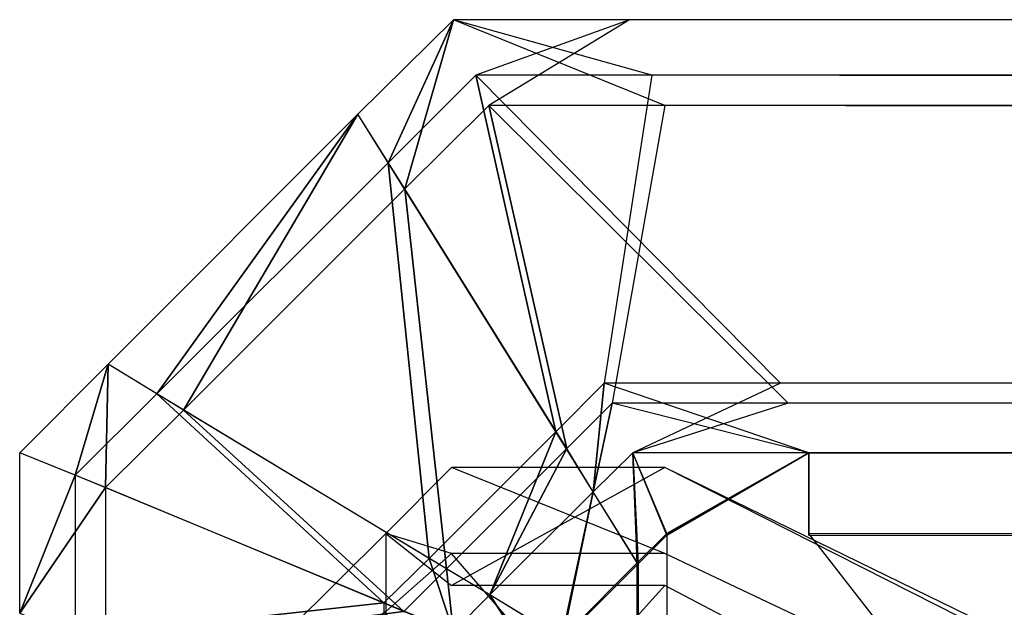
# Model space of a CAD drawing. Extents: x -0.418 to 0, y -0.27 to 0.
# Tile 35 of 89: x -0.417998 to -0.416863, y -0.001283 to -0.000606. Entities that reach past the tile are written whole.
import ezdxf

# ---------------------------------------------------------------- set-up
doc = ezdxf.new("R2010")
doc.units = 0
for name, color, linetype in [('L10_KORPUS1_0___REPLACEMTFOREMP', 7, 'CONTINUOUS'), ('L7_KORPUS1_3___REPLACEMTFOREMPT', 7, 'CONTINUOUS'), ('L9_KORPUS1_1___REPLACEMTFOREMPT', 7, 'CONTINUOUS')]:
    doc.layers.add(name, color=color, linetype=linetype)

msp = doc.modelspace()

# ---------------------------------------------------------------- linework, layer by layer
at = {"layer": 'L10_KORPUS1_0___REPLACEMTFOREMP', "color": 8}
for points, invisible_edges in [([(-0.417498, -0.000606, 0.0005), (-0.417573, -0.000771, 0.000436), (-0.417608, -0.000715, 0.0005), (-0.417498, -0.000606, 0.0005)], 13), ([(-0.417608, -0.000715, 0.000566), (-0.417498, -0.000606, 0.0005), (-0.417608, -0.000715, 0.0005), (-0.417608, -0.000715, 0.000566)], 13), ([(-0.417498, -0.000606, 0.0005), (-0.417608, -0.000715, 0.000566), (-0.417498, -0.000606, 0.000566), (-0.417498, -0.000606, 0.0005)], 14), ([(-0.417608, -0.000715, 0.007022), (-0.417498, -0.000606, 0.000566), (-0.417608, -0.000715, 0.000566), (-0.417608, -0.000715, 0.007022)], 13), ([(-0.417498, -0.000606, 0.000566), (-0.417608, -0.000715, 0.007022), (-0.417498, -0.000606, 0.007022), (-0.417498, -0.000606, 0.000566)], 14), ([(-0.417554, -0.000801, 0.007293), (-0.417498, -0.000606, 0.007194), (-0.417608, -0.000715, 0.007194), (-0.417554, -0.000801, 0.007293)], 13), ([(-0.417608, -0.000715, 0.007194), (-0.417498, -0.000606, 0.007022), (-0.417608, -0.000715, 0.007022), (-0.417608, -0.000715, 0.007194)], 13), ([(-0.417498, -0.000606, 0.007022), (-0.417608, -0.000715, 0.007194), (-0.417498, -0.000606, 0.007194), (-0.417498, -0.000606, 0.007022)], 14), ([(-0.417573, -0.000771, 0.000436), (-0.417498, -0.000606, 0.0005), (-0.417472, -0.00067, 0.000436), (-0.417573, -0.000771, 0.000436)], 14), ([(-0.417498, -0.000606, 0.007194), (-0.417554, -0.000801, 0.007293), (-0.417457, -0.000705, 0.007293), (-0.417498, -0.000606, 0.007194)], 14), ([(-0.417457, -0.000705, 0.007293), (-0.417295, -0.000606, 0.007194), (-0.417498, -0.000606, 0.007194), (-0.417457, -0.000705, 0.007293)], 13), ([(-0.417498, -0.000606, 0.007022), (-0.417295, -0.000606, 0.000566), (-0.417498, -0.000606, 0.000566), (-0.417498, -0.000606, 0.007022)], 13), ([(-0.417295, -0.000606, 0.000566), (-0.417498, -0.000606, 0.007022), (-0.417295, -0.000606, 0.007022), (-0.417295, -0.000606, 0.000566)], 14), ([(-0.417498, -0.000606, 0.007194), (-0.417295, -0.000606, 0.007022), (-0.417498, -0.000606, 0.007022), (-0.417498, -0.000606, 0.007194)], 13), ([(-0.417295, -0.000606, 0.007022), (-0.417498, -0.000606, 0.007194), (-0.417295, -0.000606, 0.007194), (-0.417295, -0.000606, 0.007022)], 14), ([(-0.417498, -0.000606, 0.000566), (-0.417295, -0.000606, 0.0005), (-0.417498, -0.000606, 0.0005), (-0.417498, -0.000606, 0.000566)], 13), ([(-0.417295, -0.000606, 0.0005), (-0.417498, -0.000606, 0.000566), (-0.417295, -0.000606, 0.000566), (-0.417295, -0.000606, 0.0005)], 14), ([(-0.417498, -0.000606, 0.0005), (-0.417269, -0.00067, 0.000436), (-0.417472, -0.00067, 0.000436), (-0.417498, -0.000606, 0.0005)], 13), ([(-0.417269, -0.00067, 0.000436), (-0.417498, -0.000606, 0.0005), (-0.417295, -0.000606, 0.0005), (-0.417269, -0.00067, 0.000436)], 14), ([(-0.417295, -0.000606, 0.007194), (-0.417457, -0.000705, 0.007293), (-0.417254, -0.000705, 0.007293), (-0.417295, -0.000606, 0.007194)], 14), ([(-0.417254, -0.000705, 0.007293), (-0.208999, -0.000606, 0.007194), (-0.417295, -0.000606, 0.007194), (-0.417254, -0.000705, 0.007293)], 13), ([(-0.417295, -0.000606, 0.007022), (-0.208999, -0.000606, 0.000566), (-0.417295, -0.000606, 0.000566), (-0.417295, -0.000606, 0.007022)], 13), ([(-0.208999, -0.000606, 0.000566), (-0.417295, -0.000606, 0.007022), (-0.208999, -0.000606, 0.007022), (-0.208999, -0.000606, 0.000566)], 14), ([(-0.417295, -0.000606, 0.007194), (-0.208999, -0.000606, 0.007022), (-0.417295, -0.000606, 0.007022), (-0.417295, -0.000606, 0.007194)], 13), ([(-0.208999, -0.000606, 0.007022), (-0.417295, -0.000606, 0.007194), (-0.208999, -0.000606, 0.007194), (-0.208999, -0.000606, 0.007022)], 14), ([(-0.417295, -0.000606, 0.0005), (-0.208999, -0.00067, 0.000436), (-0.417269, -0.00067, 0.000436), (-0.417295, -0.000606, 0.0005)], 13), ([(-0.208999, -0.00067, 0.000436), (-0.417295, -0.000606, 0.0005), (-0.208999, -0.000606, 0.0005), (-0.208999, -0.00067, 0.000436)], 14), ([(-0.417295, -0.000606, 0.000566), (-0.208999, -0.000606, 0.0005), (-0.417295, -0.000606, 0.0005), (-0.417295, -0.000606, 0.000566)], 13), ([(-0.208999, -0.000606, 0.0005), (-0.417295, -0.000606, 0.000566), (-0.208999, -0.000606, 0.000566), (-0.208999, -0.000606, 0.0005)], 14), ([(-0.208999, -0.000606, 0.007194), (-0.417254, -0.000705, 0.007293), (-0.208999, -0.000705, 0.007293), (-0.208999, -0.000606, 0.007194)], 14), ([(-0.417472, -0.00067, 0.000436), (-0.41738, -0.001081, 0.00008), (-0.417573, -0.000771, 0.000436), (-0.417472, -0.00067, 0.000436)], 13), ([(-0.41738, -0.001081, 0.00008), (-0.417472, -0.00067, 0.000436), (-0.417324, -0.001025, 0.00008), (-0.41738, -0.001081, 0.00008)], 14), ([(-0.417472, -0.00067, 0.000436), (-0.417121, -0.001025, 0.00008), (-0.417324, -0.001025, 0.00008), (-0.417472, -0.00067, 0.000436)], 13), ([(-0.417121, -0.001025, 0.00008), (-0.417472, -0.00067, 0.000436), (-0.417269, -0.00067, 0.000436), (-0.417121, -0.001025, 0.00008)], 14), ([(-0.417269, -0.00067, 0.000436), (-0.208999, -0.001025, 0.00008), (-0.417121, -0.001025, 0.00008), (-0.417269, -0.00067, 0.000436)], 13), ([(-0.208999, -0.001025, 0.00008), (-0.417269, -0.00067, 0.000436), (-0.208999, -0.00067, 0.000436), (-0.208999, -0.001025, 0.00008)], 14), ([(-0.417896, -0.001003, 0.007194), (-0.417608, -0.000715, 0.007022), (-0.417896, -0.001003, 0.007022), (-0.417896, -0.001003, 0.007194)], 13), ([(-0.417608, -0.000715, 0.007022), (-0.417896, -0.001003, 0.007194), (-0.417608, -0.000715, 0.007194), (-0.417608, -0.000715, 0.007022)], 14), ([(-0.417809, -0.001056, 0.007293), (-0.417608, -0.000715, 0.007194), (-0.417896, -0.001003, 0.007194), (-0.417809, -0.001056, 0.007293)], 13), ([(-0.417896, -0.001003, 0.007022), (-0.417608, -0.000715, 0.000566), (-0.417896, -0.001003, 0.000566), (-0.417896, -0.001003, 0.007022)], 13), ([(-0.417608, -0.000715, 0.000566), (-0.417896, -0.001003, 0.007022), (-0.417608, -0.000715, 0.007022), (-0.417608, -0.000715, 0.000566)], 14), ([(-0.417896, -0.001003, 0.000566), (-0.417608, -0.000715, 0.0005), (-0.417896, -0.001003, 0.0005), (-0.417896, -0.001003, 0.000566)], 13), ([(-0.417608, -0.000715, 0.0005), (-0.417896, -0.001003, 0.000566), (-0.417608, -0.000715, 0.000566), (-0.417608, -0.000715, 0.0005)], 14), ([(-0.417608, -0.000715, 0.0005), (-0.41784, -0.001037, 0.000436), (-0.417896, -0.001003, 0.0005), (-0.417608, -0.000715, 0.0005)], 13), ([(-0.41784, -0.001037, 0.000436), (-0.417608, -0.000715, 0.0005), (-0.417573, -0.000771, 0.000436), (-0.41784, -0.001037, 0.000436)], 14), ([(-0.417608, -0.000715, 0.007194), (-0.417809, -0.001056, 0.007293), (-0.417554, -0.000801, 0.007293), (-0.417608, -0.000715, 0.007194)], 14), ([(-0.417367, -0.0011, 0.007637), (-0.417457, -0.000705, 0.007293), (-0.417554, -0.000801, 0.007293), (-0.417367, -0.0011, 0.007637)], 13), ([(-0.417457, -0.000705, 0.007293), (-0.417367, -0.0011, 0.007637), (-0.417315, -0.001048, 0.007637), (-0.417457, -0.000705, 0.007293)], 14), ([(-0.417315, -0.001048, 0.007637), (-0.417254, -0.000705, 0.007293), (-0.417457, -0.000705, 0.007293), (-0.417315, -0.001048, 0.007637)], 13), ([(-0.417254, -0.000705, 0.007293), (-0.417315, -0.001048, 0.007637), (-0.417112, -0.001048, 0.007637), (-0.417254, -0.000705, 0.007293)], 14), ([(-0.417112, -0.001048, 0.007637), (-0.208999, -0.000705, 0.007293), (-0.417254, -0.000705, 0.007293), (-0.417112, -0.001048, 0.007637)], 13), ([(-0.208999, -0.000705, 0.007293), (-0.417112, -0.001048, 0.007637), (-0.208999, -0.001048, 0.007637), (-0.208999, -0.000705, 0.007293)], 14), ([(-0.417573, -0.000771, 0.000436), (-0.417526, -0.001227, 0.00008), (-0.41784, -0.001037, 0.000436), (-0.417573, -0.000771, 0.000436)], 13), ([(-0.417526, -0.001227, 0.00008), (-0.417573, -0.000771, 0.000436), (-0.41738, -0.001081, 0.00008), (-0.417526, -0.001227, 0.00008)], 14), ([(-0.417506, -0.001239, 0.007637), (-0.417554, -0.000801, 0.007293), (-0.417809, -0.001056, 0.007293), (-0.417506, -0.001239, 0.007637)], 13), ([(-0.417554, -0.000801, 0.007293), (-0.417506, -0.001239, 0.007637), (-0.417367, -0.0011, 0.007637), (-0.417554, -0.000801, 0.007293)], 14), ([(-0.417998, -0.001105, 0.007194), (-0.417896, -0.001003, 0.007022), (-0.417998, -0.001105, 0.007022), (-0.417998, -0.001105, 0.007194)], 13), ([(-0.417896, -0.001003, 0.007022), (-0.417998, -0.001105, 0.007194), (-0.417896, -0.001003, 0.007194), (-0.417896, -0.001003, 0.007022)], 14), ([(-0.417899, -0.001145, 0.007293), (-0.417896, -0.001003, 0.007194), (-0.417998, -0.001105, 0.007194), (-0.417899, -0.001145, 0.007293)], 13), ([(-0.417998, -0.001105, 0.007022), (-0.417896, -0.001003, 0.000566), (-0.417998, -0.001105, 0.000566), (-0.417998, -0.001105, 0.007022)], 13), ([(-0.417896, -0.001003, 0.000566), (-0.417998, -0.001105, 0.007022), (-0.417896, -0.001003, 0.007022), (-0.417896, -0.001003, 0.000566)], 14), ([(-0.417998, -0.001105, 0.000566), (-0.417896, -0.001003, 0.0005), (-0.417998, -0.001105, 0.0005), (-0.417998, -0.001105, 0.000566)], 13), ([(-0.417896, -0.001003, 0.0005), (-0.417998, -0.001105, 0.000566), (-0.417896, -0.001003, 0.000566), (-0.417896, -0.001003, 0.0005)], 14), ([(-0.417896, -0.001003, 0.0005), (-0.417934, -0.001131, 0.000436), (-0.417998, -0.001105, 0.0005), (-0.417896, -0.001003, 0.0005)], 13), ([(-0.417934, -0.001131, 0.000436), (-0.417896, -0.001003, 0.0005), (-0.41784, -0.001037, 0.000436), (-0.417934, -0.001131, 0.000436)], 14), ([(-0.417896, -0.001003, 0.007194), (-0.417899, -0.001145, 0.007293), (-0.417809, -0.001056, 0.007293), (-0.417896, -0.001003, 0.007194)], 14), ([(-0.417324, -0.001025, 0.00008), (-0.417337, -0.00115), (-0.41738, -0.001081, 0.00008), (-0.417324, -0.001025, 0.00008)], 13), ([(-0.417337, -0.00115), (-0.417324, -0.001025, 0.00008), (-0.417291, -0.001105), (-0.417337, -0.00115)], 14), ([(-0.417324, -0.001025, 0.00008), (-0.417088, -0.001105), (-0.417291, -0.001105), (-0.417324, -0.001025, 0.00008)], 13), ([(-0.417088, -0.001105), (-0.417324, -0.001025, 0.00008), (-0.417121, -0.001025, 0.00008), (-0.417088, -0.001105)], 14), ([(-0.417121, -0.001025, 0.00008), (-0.208999, -0.001105), (-0.417088, -0.001105), (-0.417121, -0.001025, 0.00008)], 13), ([(-0.208999, -0.001105), (-0.417121, -0.001025, 0.00008), (-0.208999, -0.001025, 0.00008), (-0.208999, -0.001105)], 14), ([(-0.41784, -0.001037, 0.000436), (-0.417578, -0.001278, 0.00008), (-0.417934, -0.001131, 0.000436), (-0.41784, -0.001037, 0.000436)], 13), ([(-0.417578, -0.001278, 0.00008), (-0.41784, -0.001037, 0.000436), (-0.417526, -0.001227, 0.00008), (-0.417578, -0.001278, 0.00008)], 14), ([(-0.417337, -0.00115, 0.007694), (-0.417315, -0.001048, 0.007637), (-0.417367, -0.0011, 0.007637), (-0.417337, -0.00115, 0.007694)], 13), ([(-0.417315, -0.001048, 0.007637), (-0.417337, -0.00115, 0.007694), (-0.417291, -0.001105, 0.007694), (-0.417315, -0.001048, 0.007637)], 14), ([(-0.417291, -0.001105, 0.007694), (-0.417112, -0.001048, 0.007637), (-0.417315, -0.001048, 0.007637), (-0.417291, -0.001105, 0.007694)], 13), ([(-0.417112, -0.001048, 0.007637), (-0.417291, -0.001105, 0.007694), (-0.417088, -0.001105, 0.007694), (-0.417112, -0.001048, 0.007637)], 14), ([(-0.417088, -0.001105, 0.007694), (-0.208999, -0.001048, 0.007637), (-0.417112, -0.001048, 0.007637), (-0.417088, -0.001105, 0.007694)], 13), ([(-0.208999, -0.001048, 0.007637), (-0.417088, -0.001105, 0.007694), (-0.208999, -0.001105, 0.007694), (-0.208999, -0.001048, 0.007637)], 14), ([(-0.417555, -0.001288, 0.007637), (-0.417809, -0.001056, 0.007293), (-0.417899, -0.001145, 0.007293), (-0.417555, -0.001288, 0.007637)], 13), ([(-0.417809, -0.001056, 0.007293), (-0.417555, -0.001288, 0.007637), (-0.417506, -0.001239, 0.007637), (-0.417809, -0.001056, 0.007293)], 14), ([(-0.41738, -0.001081, 0.00008), (-0.417456, -0.001269), (-0.417526, -0.001227, 0.00008), (-0.41738, -0.001081, 0.00008)], 13), ([(-0.417456, -0.001269), (-0.41738, -0.001081, 0.00008), (-0.417337, -0.00115), (-0.417456, -0.001269)], 14), ([(-0.417456, -0.001269, 0.007694), (-0.417367, -0.0011, 0.007637), (-0.417506, -0.001239, 0.007637), (-0.417456, -0.001269, 0.007694)], 13), ([(-0.417367, -0.0011, 0.007637), (-0.417456, -0.001269, 0.007694), (-0.417337, -0.00115, 0.007694), (-0.417367, -0.0011, 0.007637)], 14), ([(-0.417998, -0.001105, 0.007022), (-0.417998, -0.00129, 0.000566), (-0.417998, -0.00129, 0.007022), (-0.417998, -0.001105, 0.007022)], 13), ([(-0.417998, -0.00129, 0.000566), (-0.417998, -0.001105, 0.007022), (-0.417998, -0.001105, 0.000566), (-0.417998, -0.00129, 0.000566)], 14), ([(-0.417998, -0.001105, 0.007194), (-0.417998, -0.00129, 0.007022), (-0.417998, -0.00129, 0.007194), (-0.417998, -0.001105, 0.007194)], 13), ([(-0.417998, -0.00129, 0.007022), (-0.417998, -0.001105, 0.007194), (-0.417998, -0.001105, 0.007022), (-0.417998, -0.00129, 0.007022)], 14), ([(-0.417934, -0.001131, 0.000436), (-0.417998, -0.00129, 0.0005), (-0.417998, -0.001105, 0.0005), (-0.417934, -0.001131, 0.000436)], 14), ([(-0.417998, -0.001105, 0.000566), (-0.417998, -0.00129, 0.0005), (-0.417998, -0.00129, 0.000566), (-0.417998, -0.001105, 0.000566)], 13), ([(-0.417998, -0.00129, 0.0005), (-0.417998, -0.001105, 0.000566), (-0.417998, -0.001105, 0.0005), (-0.417998, -0.00129, 0.0005)], 14), ([(-0.417998, -0.00129, 0.007194), (-0.417899, -0.001145, 0.007293), (-0.417998, -0.001105, 0.007194), (-0.417998, -0.00129, 0.007194)], 14), ([(-0.417291, -0.001105), (-0.417286, -0.001232), (-0.417337, -0.00115), (-0.417291, -0.001105)], 13), ([(-0.417285, -0.001233, 0.007694), (-0.417291, -0.001105, 0.007694), (-0.417337, -0.00115, 0.007694), (-0.417285, -0.001233, 0.007694)], 13), ([(-0.417286, -0.001232), (-0.417291, -0.001105), (-0.417252, -0.001198), (-0.417286, -0.001232)], 14), ([(-0.417088, -0.001105), (-0.417252, -0.001198), (-0.417291, -0.001105), (-0.417088, -0.001105)], 13), ([(-0.417252, -0.0012, 0.007694), (-0.417088, -0.001105, 0.007694), (-0.417291, -0.001105, 0.007694), (-0.417252, -0.0012, 0.007694)], 13), ([(-0.417291, -0.001105, 0.007694), (-0.417285, -0.001233, 0.007694), (-0.417252, -0.0012, 0.007694), (-0.417291, -0.001105, 0.007694)], 14), ([(-0.417252, -0.001198), (-0.417088, -0.001105), (-0.417088, -0.001198), (-0.417252, -0.001198)], 14), ([(-0.417088, -0.001105, 0.007694), (-0.417252, -0.0012, 0.007694), (-0.417088, -0.0012, 0.007694), (-0.417088, -0.001105, 0.007694)], 14), ([(-0.208999, -0.001105), (-0.417088, -0.001198), (-0.417088, -0.001105), (-0.208999, -0.001105)], 13), ([(-0.417088, -0.001198), (-0.208999, -0.001105), (-0.208999, -0.001198), (-0.417088, -0.001198)], 14), ([(-0.208999, -0.0012, 0.007694), (-0.417088, -0.001105, 0.007694), (-0.417088, -0.0012, 0.007694), (-0.208999, -0.0012, 0.007694)], 13), ([(-0.417088, -0.001105, 0.007694), (-0.208999, -0.0012, 0.007694), (-0.208999, -0.001105, 0.007694), (-0.417088, -0.001105, 0.007694)], 14), ([(-0.417998, -0.00129, 0.0005), (-0.417934, -0.001131, 0.000436), (-0.417934, -0.001317, 0.000436), (-0.417998, -0.00129, 0.0005)], 13), ([(-0.417578, -0.001278, 0.00008), (-0.417934, -0.001317, 0.000436), (-0.417934, -0.001131, 0.000436), (-0.417578, -0.001278, 0.00008)], 14), ([(-0.417899, -0.001145, 0.007293), (-0.417998, -0.00129, 0.007194), (-0.417899, -0.001331, 0.007293), (-0.417899, -0.001145, 0.007293)], 13), ([(-0.417899, -0.001331, 0.007293), (-0.417555, -0.001288, 0.007637), (-0.417899, -0.001145, 0.007293), (-0.417899, -0.001331, 0.007293)], 14), ([(-0.417372, -0.00132, 0.007694), (-0.417337, -0.00115, 0.007694), (-0.417456, -0.001269, 0.007694), (-0.417372, -0.00132, 0.007694)], 13), ([(-0.417337, -0.00115), (-0.417373, -0.001319), (-0.417456, -0.001269), (-0.417337, -0.00115)], 13), ([(-0.417373, -0.001319), (-0.417337, -0.00115), (-0.417286, -0.001232), (-0.417373, -0.001319)], 14), ([(-0.417337, -0.00115, 0.007694), (-0.417372, -0.00132, 0.007694), (-0.417285, -0.001233, 0.007694), (-0.417337, -0.00115, 0.007694)], 14), ([(-0.417252, -0.269192), (-0.417286, -0.001232), (-0.417252, -0.001198), (-0.417252, -0.269192)], 10), ([(-0.417285, -0.001233, 0.007694), (-0.417252, -0.269191, 0.007694), (-0.417252, -0.0012, 0.007694), (-0.417285, -0.001233, 0.007694)], 10), ([(-0.417252, -0.269192), (-0.417252, -0.001198), (-0.417088, -0.001198), (-0.417252, -0.269192)], 15), ([(-0.417252, -0.269192), (-0.417088, -0.001198), (-0.417092, -0.269192), (-0.417252, -0.269192)], 15), ([(-0.417252, -0.0012, 0.007694), (-0.417252, -0.269191, 0.007694), (-0.417092, -0.269191, 0.007694), (-0.417252, -0.0012, 0.007694)], 15), ([(-0.417252, -0.0012, 0.007694), (-0.417092, -0.269191, 0.007694), (-0.417088, -0.0012, 0.007694), (-0.417252, -0.0012, 0.007694)], 15), ([(-0.417092, -0.269192), (-0.417088, -0.001198), (-0.208999, -0.269192), (-0.417092, -0.269192)], 15), ([(-0.417088, -0.0012, 0.007694), (-0.417092, -0.269191, 0.007694), (-0.208999, -0.269191, 0.007694), (-0.417088, -0.0012, 0.007694)], 15), ([(-0.208999, -0.269192), (-0.417088, -0.001198), (-0.208999, -0.001198), (-0.208999, -0.269192)], 10), ([(-0.417088, -0.0012, 0.007694), (-0.208999, -0.269191, 0.007694), (-0.208999, -0.0012, 0.007694), (-0.417088, -0.0012, 0.007694)], 15), ([(-0.417526, -0.001227, 0.00008), (-0.417498, -0.001311), (-0.417578, -0.001278, 0.00008), (-0.417526, -0.001227, 0.00008)], 13), ([(-0.417498, -0.001311), (-0.417526, -0.001227, 0.00008), (-0.417456, -0.001269), (-0.417498, -0.001311)], 14), ([(-0.417368, -0.269077), (-0.417373, -0.001319), (-0.417286, -0.001232), (-0.417368, -0.269077)], 13), ([(-0.417372, -0.00132, 0.007694), (-0.417367, -0.269076, 0.007694), (-0.417285, -0.001233, 0.007694), (-0.417372, -0.00132, 0.007694)], 13), ([(-0.417368, -0.269077), (-0.417286, -0.001232), (-0.417289, -0.269155), (-0.417368, -0.269077)], 10), ([(-0.417285, -0.001233, 0.007694), (-0.417367, -0.269076, 0.007694), (-0.417289, -0.269154, 0.007694), (-0.417285, -0.001233, 0.007694)], 10), ([(-0.417289, -0.269155), (-0.417286, -0.001232), (-0.417252, -0.269192), (-0.417289, -0.269155)], 13), ([(-0.417285, -0.001233, 0.007694), (-0.417289, -0.269154, 0.007694), (-0.417252, -0.269191, 0.007694), (-0.417285, -0.001233, 0.007694)], 13), ([(-0.417498, -0.001311, 0.007694), (-0.417506, -0.001239, 0.007637), (-0.417555, -0.001288, 0.007637), (-0.417498, -0.001311, 0.007694)], 13), ([(-0.417506, -0.001239, 0.007637), (-0.417498, -0.001311, 0.007694), (-0.417456, -0.001269, 0.007694), (-0.417506, -0.001239, 0.007637)], 14), ([(-0.417403, -0.00135, 0.007694), (-0.417456, -0.001269, 0.007694), (-0.417498, -0.001311, 0.007694), (-0.417403, -0.00135, 0.007694)], 13), ([(-0.417456, -0.001269), (-0.417404, -0.00135), (-0.417498, -0.001311), (-0.417456, -0.001269)], 13), ([(-0.417456, -0.001269, 0.007694), (-0.417403, -0.00135, 0.007694), (-0.417372, -0.00132, 0.007694), (-0.417456, -0.001269, 0.007694)], 14), ([(-0.417404, -0.00135), (-0.417456, -0.001269), (-0.417373, -0.001319), (-0.417404, -0.00135)], 14), ([(-0.417934, -0.001317, 0.000436), (-0.417578, -0.001278, 0.00008), (-0.417578, -0.001464, 0.00008), (-0.417934, -0.001317, 0.000436)], 13), ([(-0.417498, -0.001311), (-0.417578, -0.001464, 0.00008), (-0.417578, -0.001278, 0.00008), (-0.417498, -0.001311)], 14)]:
    msp.add_3dface(points, dxfattribs=dict(at, invisible_edges=invisible_edges))
at = {"layer": 'L7_KORPUS1_3___REPLACEMTFOREMPT', "color": 8}
for points, invisible_edges in [([(-0.417576, -0.001198, 0.929096), (-0.4175, -0.001258, 0.929264), (-0.4175, -0.001122, 0.929128), (-0.417576, -0.001198, 0.929096)], 14), ([(-0.417576, -0.001198, 0.007907), (-0.4175, -0.001122, 0.928856), (-0.4175, -0.001122, 0.007876), (-0.417576, -0.001198, 0.007907)], 13), ([(-0.4175, -0.001122, 0.928856), (-0.417576, -0.001198, 0.007907), (-0.417576, -0.001198, 0.928825), (-0.4175, -0.001122, 0.928856)], 14), ([(-0.417576, -0.001198, 0.929096), (-0.4175, -0.001122, 0.928856), (-0.417576, -0.001198, 0.928825), (-0.417576, -0.001198, 0.929096)], 13), ([(-0.4175, -0.001122, 0.928856), (-0.417576, -0.001198, 0.929096), (-0.4175, -0.001122, 0.929128), (-0.4175, -0.001122, 0.928856)], 14), ([(-0.417576, -0.001198, 0.007657), (-0.4175, -0.001122, 0.007876), (-0.4175, -0.001122, 0.007625), (-0.417576, -0.001198, 0.007657)], 13), ([(-0.4175, -0.001122, 0.007876), (-0.417576, -0.001198, 0.007657), (-0.417576, -0.001198, 0.007907), (-0.4175, -0.001122, 0.007876)], 14), ([(-0.4175, -0.001221, 0.007526), (-0.417576, -0.001198, 0.007657), (-0.4175, -0.001122, 0.007625), (-0.4175, -0.001221, 0.007526)], 14), ([(-0.4175, -0.001122, 0.007876), (-0.417254, -0.001122, 0.007625), (-0.4175, -0.001122, 0.007625), (-0.4175, -0.001122, 0.007876)], 13), ([(-0.417254, -0.001122, 0.007625), (-0.4175, -0.001122, 0.007876), (-0.417254, -0.001122, 0.007876), (-0.417254, -0.001122, 0.007625)], 14), ([(-0.4175, -0.001122, 0.928856), (-0.417254, -0.001122, 0.007876), (-0.4175, -0.001122, 0.007876), (-0.4175, -0.001122, 0.928856)], 13), ([(-0.417254, -0.001122, 0.007876), (-0.4175, -0.001122, 0.928856), (-0.417254, -0.001122, 0.928856), (-0.417254, -0.001122, 0.007876)], 14), ([(-0.4175, -0.001122, 0.929128), (-0.417254, -0.001122, 0.928856), (-0.4175, -0.001122, 0.928856), (-0.4175, -0.001122, 0.929128)], 13), ([(-0.417254, -0.001122, 0.928856), (-0.4175, -0.001122, 0.929128), (-0.417254, -0.001122, 0.929128), (-0.417254, -0.001122, 0.928856)], 14), ([(-0.4175, -0.001258, 0.929264), (-0.417254, -0.001122, 0.929128), (-0.4175, -0.001122, 0.929128), (-0.4175, -0.001258, 0.929264)], 13), ([(-0.417254, -0.001122, 0.929128), (-0.4175, -0.001258, 0.929264), (-0.417254, -0.001258, 0.929264), (-0.417254, -0.001122, 0.929128)], 14), ([(-0.4175, -0.001122, 0.007625), (-0.417254, -0.001221, 0.007526), (-0.4175, -0.001221, 0.007526), (-0.4175, -0.001122, 0.007625)], 13), ([(-0.417254, -0.001221, 0.007526), (-0.4175, -0.001122, 0.007625), (-0.417254, -0.001122, 0.007625), (-0.417254, -0.001221, 0.007526)], 14), ([(-0.409885, -0.004716, 0.007625), (-0.417254, -0.001221, 0.007526), (-0.417254, -0.001122, 0.007625), (-0.409885, -0.004716, 0.007625)], 14), ([(-0.417254, -0.001122, 0.929128), (-0.409885, -0.004853, 0.929264), (-0.409885, -0.004716, 0.929128), (-0.417254, -0.001122, 0.929128)], 13), ([(-0.409885, -0.004853, 0.929264), (-0.417254, -0.001122, 0.929128), (-0.417254, -0.001258, 0.929264), (-0.409885, -0.004853, 0.929264)], 14), ([(-0.417254, -0.001122, 0.928856), (-0.409885, -0.004716, 0.929128), (-0.409885, -0.004716, 0.928856), (-0.417254, -0.001122, 0.928856)], 13), ([(-0.409885, -0.004716, 0.929128), (-0.417254, -0.001122, 0.928856), (-0.417254, -0.001122, 0.929128), (-0.409885, -0.004716, 0.929128)], 14), ([(-0.417254, -0.001122, 0.007876), (-0.409885, -0.004716, 0.928856), (-0.409885, -0.004716, 0.007876), (-0.417254, -0.001122, 0.007876)], 13), ([(-0.409885, -0.004716, 0.928856), (-0.417254, -0.001122, 0.007876), (-0.417254, -0.001122, 0.928856), (-0.409885, -0.004716, 0.928856)], 14), ([(-0.417254, -0.001122, 0.007625), (-0.409885, -0.004716, 0.007876), (-0.409885, -0.004716, 0.007625), (-0.417254, -0.001122, 0.007625)], 13), ([(-0.409885, -0.004716, 0.007876), (-0.417254, -0.001122, 0.007625), (-0.417254, -0.001122, 0.007876), (-0.409885, -0.004716, 0.007876)], 14), ([(-0.417911, -0.001531, 0.928958), (-0.417576, -0.001322, 0.929221), (-0.417576, -0.001198, 0.929096), (-0.417911, -0.001531, 0.928958)], 14), ([(-0.417576, -0.001288, 0.007566), (-0.417911, -0.001531, 0.007795), (-0.417576, -0.001198, 0.007657), (-0.417576, -0.001288, 0.007566)], 14), ([(-0.417911, -0.001531, 0.007795), (-0.417576, -0.001198, 0.007907), (-0.417576, -0.001198, 0.007657), (-0.417911, -0.001531, 0.007795)], 13), ([(-0.417576, -0.001198, 0.007907), (-0.417911, -0.001531, 0.007795), (-0.417911, -0.001531, 0.008045), (-0.417576, -0.001198, 0.007907)], 14), ([(-0.417911, -0.001531, 0.928958), (-0.417576, -0.001198, 0.928825), (-0.417911, -0.001531, 0.928687), (-0.417911, -0.001531, 0.928958)], 13), ([(-0.417576, -0.001198, 0.928825), (-0.417911, -0.001531, 0.928958), (-0.417576, -0.001198, 0.929096), (-0.417576, -0.001198, 0.928825)], 14), ([(-0.417911, -0.001531, 0.008045), (-0.417576, -0.001198, 0.928825), (-0.417576, -0.001198, 0.007907), (-0.417911, -0.001531, 0.008045)], 13), ([(-0.417576, -0.001198, 0.928825), (-0.417911, -0.001531, 0.008045), (-0.417911, -0.001531, 0.928687), (-0.417576, -0.001198, 0.928825)], 14), ([(-0.4175, -0.001258, 0.929264), (-0.417576, -0.001198, 0.929096), (-0.417576, -0.001322, 0.929221), (-0.4175, -0.001258, 0.929264)], 13), ([(-0.417576, -0.001198, 0.007657), (-0.4175, -0.001221, 0.007526), (-0.417576, -0.001288, 0.007566), (-0.417576, -0.001198, 0.007657)], 13), ([(-0.4175, -0.001504, 0.007242), (-0.417576, -0.001288, 0.007566), (-0.4175, -0.001221, 0.007526), (-0.4175, -0.001504, 0.007242)], 14), ([(-0.4175, -0.001221, 0.007526), (-0.417254, -0.001504, 0.007242), (-0.4175, -0.001504, 0.007242), (-0.4175, -0.001221, 0.007526)], 13), ([(-0.417254, -0.001504, 0.007242), (-0.4175, -0.001221, 0.007526), (-0.417254, -0.001221, 0.007526), (-0.417254, -0.001504, 0.007242)], 14), ([(-0.409885, -0.004815, 0.007526), (-0.417254, -0.001504, 0.007242), (-0.417254, -0.001221, 0.007526), (-0.409885, -0.004815, 0.007526)], 14), ([(-0.417254, -0.001221, 0.007526), (-0.409885, -0.004716, 0.007625), (-0.409885, -0.004815, 0.007526), (-0.417254, -0.001221, 0.007526)], 13), ([(-0.417576, -0.001322, 0.929221), (-0.4175, -0.001529, 0.929536), (-0.4175, -0.001258, 0.929264), (-0.417576, -0.001322, 0.929221)], 14), ([(-0.4175, -0.001529, 0.929536), (-0.417254, -0.001258, 0.929264), (-0.4175, -0.001258, 0.929264), (-0.4175, -0.001529, 0.929536)], 13), ([(-0.417254, -0.001258, 0.929264), (-0.4175, -0.001529, 0.929536), (-0.417254, -0.001529, 0.929536), (-0.417254, -0.001258, 0.929264)], 14), ([(-0.417254, -0.001258, 0.929264), (-0.409885, -0.005123, 0.929536), (-0.409885, -0.004853, 0.929264), (-0.417254, -0.001258, 0.929264)], 13), ([(-0.409885, -0.005123, 0.929536), (-0.417254, -0.001258, 0.929264), (-0.417254, -0.001529, 0.929536), (-0.409885, -0.005123, 0.929536)], 14)]:
    msp.add_3dface(points, dxfattribs=dict(at, invisible_edges=invisible_edges))
at = {"layer": 'L9_KORPUS1_1___REPLACEMTFOREMPT', "color": 8}
for points, invisible_edges in [([(-0.417573, -0.000771, 0.935564), (-0.417498, -0.000606, 0.9355), (-0.417608, -0.000715, 0.9355), (-0.417573, -0.000771, 0.935564)], 13), ([(-0.417608, -0.000715, 0.9355), (-0.417498, -0.000606, 0.935434), (-0.417608, -0.000715, 0.935434), (-0.417608, -0.000715, 0.9355)], 13), ([(-0.417498, -0.000606, 0.935434), (-0.417608, -0.000715, 0.9355), (-0.417498, -0.000606, 0.9355), (-0.417498, -0.000606, 0.935434)], 14), ([(-0.417608, -0.000715, 0.935434), (-0.417498, -0.000606, 0.928978), (-0.417608, -0.000715, 0.928978), (-0.417608, -0.000715, 0.935434)], 13), ([(-0.417498, -0.000606, 0.928978), (-0.417608, -0.000715, 0.935434), (-0.417498, -0.000606, 0.935434), (-0.417498, -0.000606, 0.928978)], 14), ([(-0.417498, -0.000606, 0.928806), (-0.417554, -0.000801, 0.928707), (-0.417608, -0.000715, 0.928806), (-0.417498, -0.000606, 0.928806)], 13), ([(-0.417608, -0.000715, 0.928978), (-0.417498, -0.000606, 0.928806), (-0.417608, -0.000715, 0.928806), (-0.417608, -0.000715, 0.928978)], 13), ([(-0.417498, -0.000606, 0.928806), (-0.417608, -0.000715, 0.928978), (-0.417498, -0.000606, 0.928978), (-0.417498, -0.000606, 0.928806)], 14), ([(-0.417498, -0.000606, 0.9355), (-0.417573, -0.000771, 0.935564), (-0.417472, -0.00067, 0.935564), (-0.417498, -0.000606, 0.9355)], 14), ([(-0.417554, -0.000801, 0.928707), (-0.417498, -0.000606, 0.928806), (-0.417457, -0.000705, 0.928707), (-0.417554, -0.000801, 0.928707)], 14), ([(-0.417498, -0.000606, 0.928806), (-0.417254, -0.000705, 0.928707), (-0.417457, -0.000705, 0.928707), (-0.417498, -0.000606, 0.928806)], 13), ([(-0.417254, -0.000705, 0.928707), (-0.417498, -0.000606, 0.928806), (-0.417295, -0.000606, 0.928806), (-0.417254, -0.000705, 0.928707)], 14), ([(-0.417498, -0.000606, 0.935434), (-0.417295, -0.000606, 0.928978), (-0.417498, -0.000606, 0.928978), (-0.417498, -0.000606, 0.935434)], 13), ([(-0.417295, -0.000606, 0.928978), (-0.417498, -0.000606, 0.935434), (-0.417295, -0.000606, 0.935434), (-0.417295, -0.000606, 0.928978)], 14), ([(-0.417498, -0.000606, 0.928978), (-0.417295, -0.000606, 0.928806), (-0.417498, -0.000606, 0.928806), (-0.417498, -0.000606, 0.928978)], 13), ([(-0.417295, -0.000606, 0.928806), (-0.417498, -0.000606, 0.928978), (-0.417295, -0.000606, 0.928978), (-0.417295, -0.000606, 0.928806)], 14), ([(-0.417498, -0.000606, 0.9355), (-0.417295, -0.000606, 0.935434), (-0.417498, -0.000606, 0.935434), (-0.417498, -0.000606, 0.9355)], 13), ([(-0.417295, -0.000606, 0.935434), (-0.417498, -0.000606, 0.9355), (-0.417295, -0.000606, 0.9355), (-0.417295, -0.000606, 0.935434)], 14), ([(-0.417472, -0.00067, 0.935564), (-0.417295, -0.000606, 0.9355), (-0.417498, -0.000606, 0.9355), (-0.417472, -0.00067, 0.935564)], 13), ([(-0.417295, -0.000606, 0.9355), (-0.417472, -0.00067, 0.935564), (-0.417269, -0.00067, 0.935564), (-0.417295, -0.000606, 0.9355)], 14), ([(-0.417295, -0.000606, 0.928806), (-0.208999, -0.000705, 0.928707), (-0.417254, -0.000705, 0.928707), (-0.417295, -0.000606, 0.928806)], 13), ([(-0.208999, -0.000705, 0.928707), (-0.417295, -0.000606, 0.928806), (-0.208999, -0.000606, 0.928806), (-0.208999, -0.000705, 0.928707)], 14), ([(-0.417295, -0.000606, 0.928978), (-0.208999, -0.000606, 0.935434), (-0.208999, -0.000606, 0.928978), (-0.417295, -0.000606, 0.928978)], 13), ([(-0.208999, -0.000606, 0.935434), (-0.417295, -0.000606, 0.928978), (-0.417295, -0.000606, 0.935434), (-0.208999, -0.000606, 0.935434)], 14), ([(-0.417295, -0.000606, 0.928806), (-0.208999, -0.000606, 0.928978), (-0.208999, -0.000606, 0.928806), (-0.417295, -0.000606, 0.928806)], 13), ([(-0.208999, -0.000606, 0.928978), (-0.417295, -0.000606, 0.928806), (-0.417295, -0.000606, 0.928978), (-0.208999, -0.000606, 0.928978)], 14), ([(-0.417295, -0.000606, 0.9355), (-0.208999, -0.00067, 0.935564), (-0.208999, -0.000606, 0.9355), (-0.417295, -0.000606, 0.9355)], 13), ([(-0.208999, -0.00067, 0.935564), (-0.417295, -0.000606, 0.9355), (-0.417269, -0.00067, 0.935564), (-0.208999, -0.00067, 0.935564)], 14), ([(-0.417295, -0.000606, 0.935434), (-0.208999, -0.000606, 0.9355), (-0.208999, -0.000606, 0.935434), (-0.417295, -0.000606, 0.935434)], 13), ([(-0.208999, -0.000606, 0.9355), (-0.417295, -0.000606, 0.935434), (-0.417295, -0.000606, 0.9355), (-0.208999, -0.000606, 0.9355)], 14), ([(-0.41738, -0.001081, 0.93592), (-0.417472, -0.00067, 0.935564), (-0.417573, -0.000771, 0.935564), (-0.41738, -0.001081, 0.93592)], 13), ([(-0.417472, -0.00067, 0.935564), (-0.41738, -0.001081, 0.93592), (-0.417324, -0.001025, 0.93592), (-0.417472, -0.00067, 0.935564)], 14), ([(-0.417324, -0.001025, 0.93592), (-0.417269, -0.00067, 0.935564), (-0.417472, -0.00067, 0.935564), (-0.417324, -0.001025, 0.93592)], 13), ([(-0.417269, -0.00067, 0.935564), (-0.417324, -0.001025, 0.93592), (-0.417121, -0.001025, 0.93592), (-0.417269, -0.00067, 0.935564)], 14), ([(-0.417269, -0.00067, 0.935564), (-0.208999, -0.001025, 0.93592), (-0.208999, -0.00067, 0.935564), (-0.417269, -0.00067, 0.935564)], 13), ([(-0.208999, -0.001025, 0.93592), (-0.417269, -0.00067, 0.935564), (-0.417121, -0.001025, 0.93592), (-0.208999, -0.001025, 0.93592)], 14), ([(-0.417896, -0.001003, 0.928978), (-0.417608, -0.000715, 0.928806), (-0.417896, -0.001003, 0.928806), (-0.417896, -0.001003, 0.928978)], 13), ([(-0.417608, -0.000715, 0.928806), (-0.417896, -0.001003, 0.928978), (-0.417608, -0.000715, 0.928978), (-0.417608, -0.000715, 0.928806)], 14), ([(-0.417608, -0.000715, 0.928806), (-0.417809, -0.001056, 0.928707), (-0.417896, -0.001003, 0.928806), (-0.417608, -0.000715, 0.928806)], 13), ([(-0.417896, -0.001003, 0.935434), (-0.417608, -0.000715, 0.928978), (-0.417896, -0.001003, 0.928978), (-0.417896, -0.001003, 0.935434)], 13), ([(-0.417608, -0.000715, 0.928978), (-0.417896, -0.001003, 0.935434), (-0.417608, -0.000715, 0.935434), (-0.417608, -0.000715, 0.928978)], 14), ([(-0.417896, -0.001003, 0.9355), (-0.417608, -0.000715, 0.935434), (-0.417896, -0.001003, 0.935434), (-0.417896, -0.001003, 0.9355)], 13), ([(-0.417608, -0.000715, 0.935434), (-0.417896, -0.001003, 0.9355), (-0.417608, -0.000715, 0.9355), (-0.417608, -0.000715, 0.935434)], 14), ([(-0.41784, -0.001037, 0.935564), (-0.417608, -0.000715, 0.9355), (-0.417896, -0.001003, 0.9355), (-0.41784, -0.001037, 0.935564)], 13), ([(-0.417608, -0.000715, 0.9355), (-0.41784, -0.001037, 0.935564), (-0.417573, -0.000771, 0.935564), (-0.417608, -0.000715, 0.9355)], 14), ([(-0.417809, -0.001056, 0.928707), (-0.417608, -0.000715, 0.928806), (-0.417554, -0.000801, 0.928707), (-0.417809, -0.001056, 0.928707)], 14), ([(-0.417457, -0.000705, 0.928707), (-0.417367, -0.0011, 0.928363), (-0.417554, -0.000801, 0.928707), (-0.417457, -0.000705, 0.928707)], 13), ([(-0.417367, -0.0011, 0.928363), (-0.417457, -0.000705, 0.928707), (-0.417315, -0.001048, 0.928363), (-0.417367, -0.0011, 0.928363)], 14), ([(-0.417457, -0.000705, 0.928707), (-0.417112, -0.001048, 0.928363), (-0.417315, -0.001048, 0.928363), (-0.417457, -0.000705, 0.928707)], 13), ([(-0.417112, -0.001048, 0.928363), (-0.417457, -0.000705, 0.928707), (-0.417254, -0.000705, 0.928707), (-0.417112, -0.001048, 0.928363)], 14), ([(-0.417254, -0.000705, 0.928707), (-0.208999, -0.001048, 0.928363), (-0.417112, -0.001048, 0.928363), (-0.417254, -0.000705, 0.928707)], 13), ([(-0.208999, -0.001048, 0.928363), (-0.417254, -0.000705, 0.928707), (-0.208999, -0.000705, 0.928707), (-0.208999, -0.001048, 0.928363)], 14), ([(-0.417526, -0.001227, 0.93592), (-0.417573, -0.000771, 0.935564), (-0.41784, -0.001037, 0.935564), (-0.417526, -0.001227, 0.93592)], 13), ([(-0.417573, -0.000771, 0.935564), (-0.417526, -0.001227, 0.93592), (-0.41738, -0.001081, 0.93592), (-0.417573, -0.000771, 0.935564)], 14), ([(-0.417554, -0.000801, 0.928707), (-0.417506, -0.001239, 0.928363), (-0.417809, -0.001056, 0.928707), (-0.417554, -0.000801, 0.928707)], 13), ([(-0.417506, -0.001239, 0.928363), (-0.417554, -0.000801, 0.928707), (-0.417367, -0.0011, 0.928363), (-0.417506, -0.001239, 0.928363)], 14), ([(-0.417998, -0.001105, 0.928978), (-0.417896, -0.001003, 0.928806), (-0.417998, -0.001105, 0.928806), (-0.417998, -0.001105, 0.928978)], 13), ([(-0.417896, -0.001003, 0.928806), (-0.417998, -0.001105, 0.928978), (-0.417896, -0.001003, 0.928978), (-0.417896, -0.001003, 0.928806)], 14), ([(-0.417896, -0.001003, 0.928806), (-0.417899, -0.001145, 0.928707), (-0.417998, -0.001105, 0.928806), (-0.417896, -0.001003, 0.928806)], 13), ([(-0.417998, -0.001105, 0.935434), (-0.417896, -0.001003, 0.928978), (-0.417998, -0.001105, 0.928978), (-0.417998, -0.001105, 0.935434)], 13), ([(-0.417896, -0.001003, 0.928978), (-0.417998, -0.001105, 0.935434), (-0.417896, -0.001003, 0.935434), (-0.417896, -0.001003, 0.928978)], 14), ([(-0.417998, -0.001105, 0.9355), (-0.417896, -0.001003, 0.935434), (-0.417998, -0.001105, 0.935434), (-0.417998, -0.001105, 0.9355)], 13), ([(-0.417896, -0.001003, 0.935434), (-0.417998, -0.001105, 0.9355), (-0.417896, -0.001003, 0.9355), (-0.417896, -0.001003, 0.935434)], 14), ([(-0.417934, -0.001131, 0.935564), (-0.417896, -0.001003, 0.9355), (-0.417998, -0.001105, 0.9355), (-0.417934, -0.001131, 0.935564)], 13), ([(-0.417896, -0.001003, 0.9355), (-0.417934, -0.001131, 0.935564), (-0.41784, -0.001037, 0.935564), (-0.417896, -0.001003, 0.9355)], 14), ([(-0.417899, -0.001145, 0.928707), (-0.417896, -0.001003, 0.928806), (-0.417809, -0.001056, 0.928707), (-0.417899, -0.001145, 0.928707)], 14), ([(-0.417337, -0.00115, 0.936), (-0.417324, -0.001025, 0.93592), (-0.41738, -0.001081, 0.93592), (-0.417337, -0.00115, 0.936)], 13), ([(-0.417324, -0.001025, 0.93592), (-0.417337, -0.00115, 0.936), (-0.417291, -0.001105, 0.936), (-0.417324, -0.001025, 0.93592)], 14), ([(-0.417291, -0.001105, 0.936), (-0.417121, -0.001025, 0.93592), (-0.417324, -0.001025, 0.93592), (-0.417291, -0.001105, 0.936)], 13), ([(-0.417121, -0.001025, 0.93592), (-0.417291, -0.001105, 0.936), (-0.417088, -0.001105, 0.936), (-0.417121, -0.001025, 0.93592)], 14), ([(-0.417088, -0.001105, 0.936), (-0.208999, -0.001025, 0.93592), (-0.417121, -0.001025, 0.93592), (-0.417088, -0.001105, 0.936)], 13), ([(-0.208999, -0.001025, 0.93592), (-0.417088, -0.001105, 0.936), (-0.208999, -0.001105, 0.936), (-0.208999, -0.001025, 0.93592)], 14), ([(-0.417578, -0.001278, 0.93592), (-0.41784, -0.001037, 0.935564), (-0.417934, -0.001131, 0.935564), (-0.417578, -0.001278, 0.93592)], 13), ([(-0.41784, -0.001037, 0.935564), (-0.417578, -0.001278, 0.93592), (-0.417526, -0.001227, 0.93592), (-0.41784, -0.001037, 0.935564)], 14), ([(-0.417315, -0.001048, 0.928363), (-0.417337, -0.00115, 0.928306), (-0.417367, -0.0011, 0.928363), (-0.417315, -0.001048, 0.928363)], 13), ([(-0.417337, -0.00115, 0.928306), (-0.417315, -0.001048, 0.928363), (-0.417291, -0.001105, 0.928306), (-0.417337, -0.00115, 0.928306)], 14), ([(-0.417315, -0.001048, 0.928363), (-0.417088, -0.001105, 0.928306), (-0.417291, -0.001105, 0.928306), (-0.417315, -0.001048, 0.928363)], 13), ([(-0.417088, -0.001105, 0.928306), (-0.417315, -0.001048, 0.928363), (-0.417112, -0.001048, 0.928363), (-0.417088, -0.001105, 0.928306)], 14), ([(-0.417112, -0.001048, 0.928363), (-0.208999, -0.001105, 0.928306), (-0.417088, -0.001105, 0.928306), (-0.417112, -0.001048, 0.928363)], 13), ([(-0.208999, -0.001105, 0.928306), (-0.417112, -0.001048, 0.928363), (-0.208999, -0.001048, 0.928363), (-0.208999, -0.001105, 0.928306)], 14), ([(-0.417809, -0.001056, 0.928707), (-0.417555, -0.001288, 0.928363), (-0.417899, -0.001145, 0.928707), (-0.417809, -0.001056, 0.928707)], 13), ([(-0.417555, -0.001288, 0.928363), (-0.417809, -0.001056, 0.928707), (-0.417506, -0.001239, 0.928363), (-0.417555, -0.001288, 0.928363)], 14), ([(-0.417456, -0.001269, 0.936), (-0.41738, -0.001081, 0.93592), (-0.417526, -0.001227, 0.93592), (-0.417456, -0.001269, 0.936)], 13), ([(-0.41738, -0.001081, 0.93592), (-0.417456, -0.001269, 0.936), (-0.417337, -0.00115, 0.936), (-0.41738, -0.001081, 0.93592)], 14), ([(-0.417367, -0.0011, 0.928363), (-0.417456, -0.001269, 0.928306), (-0.417506, -0.001239, 0.928363), (-0.417367, -0.0011, 0.928363)], 13), ([(-0.417456, -0.001269, 0.928306), (-0.417367, -0.0011, 0.928363), (-0.417337, -0.00115, 0.928306), (-0.417456, -0.001269, 0.928306)], 14), ([(-0.417998, -0.001105, 0.935434), (-0.417998, -0.00129, 0.928978), (-0.417998, -0.00129, 0.935434), (-0.417998, -0.001105, 0.935434)], 13), ([(-0.417998, -0.00129, 0.928978), (-0.417998, -0.001105, 0.935434), (-0.417998, -0.001105, 0.928978), (-0.417998, -0.00129, 0.928978)], 14), ([(-0.417998, -0.001105, 0.928978), (-0.417998, -0.00129, 0.928806), (-0.417998, -0.00129, 0.928978), (-0.417998, -0.001105, 0.928978)], 13), ([(-0.417998, -0.00129, 0.928806), (-0.417998, -0.001105, 0.928978), (-0.417998, -0.001105, 0.928806), (-0.417998, -0.00129, 0.928806)], 14), ([(-0.417998, -0.00129, 0.9355), (-0.417934, -0.001131, 0.935564), (-0.417998, -0.001105, 0.9355), (-0.417998, -0.00129, 0.9355)], 14), ([(-0.417998, -0.001105, 0.9355), (-0.417998, -0.00129, 0.935434), (-0.417998, -0.00129, 0.9355), (-0.417998, -0.001105, 0.9355)], 13), ([(-0.417998, -0.00129, 0.935434), (-0.417998, -0.001105, 0.9355), (-0.417998, -0.001105, 0.935434), (-0.417998, -0.00129, 0.935434)], 14), ([(-0.417899, -0.001145, 0.928707), (-0.417998, -0.00129, 0.928806), (-0.417998, -0.001105, 0.928806), (-0.417899, -0.001145, 0.928707)], 14), ([(-0.417286, -0.001232, 0.936), (-0.417291, -0.001105, 0.936), (-0.417337, -0.00115, 0.936), (-0.417286, -0.001232, 0.936)], 13), ([(-0.417291, -0.001105, 0.928306), (-0.417285, -0.001233, 0.928306), (-0.417337, -0.00115, 0.928306), (-0.417291, -0.001105, 0.928306)], 13), ([(-0.417291, -0.001105, 0.936), (-0.417286, -0.001232, 0.936), (-0.417252, -0.001198, 0.936), (-0.417291, -0.001105, 0.936)], 14), ([(-0.417252, -0.001198, 0.936), (-0.417088, -0.001105, 0.936), (-0.417291, -0.001105, 0.936), (-0.417252, -0.001198, 0.936)], 13), ([(-0.417088, -0.001105, 0.928306), (-0.417252, -0.0012, 0.928306), (-0.417291, -0.001105, 0.928306), (-0.417088, -0.001105, 0.928306)], 13), ([(-0.417285, -0.001233, 0.928306), (-0.417291, -0.001105, 0.928306), (-0.417252, -0.0012, 0.928306), (-0.417285, -0.001233, 0.928306)], 14), ([(-0.417088, -0.001105, 0.936), (-0.417252, -0.001198, 0.936), (-0.417088, -0.001198, 0.936), (-0.417088, -0.001105, 0.936)], 14), ([(-0.417252, -0.0012, 0.928306), (-0.417088, -0.001105, 0.928306), (-0.417088, -0.0012, 0.928306), (-0.417252, -0.0012, 0.928306)], 14), ([(-0.208999, -0.001198, 0.936), (-0.417088, -0.001105, 0.936), (-0.417088, -0.001198, 0.936), (-0.208999, -0.001198, 0.936)], 13), ([(-0.417088, -0.001105, 0.936), (-0.208999, -0.001198, 0.936), (-0.208999, -0.001105, 0.936), (-0.417088, -0.001105, 0.936)], 14), ([(-0.208999, -0.001105, 0.928306), (-0.417088, -0.0012, 0.928306), (-0.417088, -0.001105, 0.928306), (-0.208999, -0.001105, 0.928306)], 13), ([(-0.417088, -0.0012, 0.928306), (-0.208999, -0.001105, 0.928306), (-0.208999, -0.0012, 0.928306), (-0.417088, -0.0012, 0.928306)], 14), ([(-0.417934, -0.001131, 0.935564), (-0.417998, -0.00129, 0.9355), (-0.417934, -0.001317, 0.935564), (-0.417934, -0.001131, 0.935564)], 13), ([(-0.417934, -0.001317, 0.935564), (-0.417578, -0.001278, 0.93592), (-0.417934, -0.001131, 0.935564), (-0.417934, -0.001317, 0.935564)], 14), ([(-0.417998, -0.00129, 0.928806), (-0.417899, -0.001145, 0.928707), (-0.417899, -0.001331, 0.928707), (-0.417998, -0.00129, 0.928806)], 13), ([(-0.417555, -0.001288, 0.928363), (-0.417899, -0.001331, 0.928707), (-0.417899, -0.001145, 0.928707), (-0.417555, -0.001288, 0.928363)], 14), ([(-0.417337, -0.00115, 0.928306), (-0.417372, -0.00132, 0.928306), (-0.417456, -0.001269, 0.928306), (-0.417337, -0.00115, 0.928306)], 13), ([(-0.417373, -0.001319, 0.936), (-0.417337, -0.00115, 0.936), (-0.417456, -0.001269, 0.936), (-0.417373, -0.001319, 0.936)], 13), ([(-0.417337, -0.00115, 0.936), (-0.417373, -0.001319, 0.936), (-0.417286, -0.001232, 0.936), (-0.417337, -0.00115, 0.936)], 14), ([(-0.417372, -0.00132, 0.928306), (-0.417337, -0.00115, 0.928306), (-0.417285, -0.001233, 0.928306), (-0.417372, -0.00132, 0.928306)], 14), ([(-0.417286, -0.001232, 0.936), (-0.417252, -0.269192, 0.936), (-0.417252, -0.001198, 0.936), (-0.417286, -0.001232, 0.936)], 10), ([(-0.417252, -0.269191, 0.928306), (-0.417285, -0.001233, 0.928306), (-0.417252, -0.0012, 0.928306), (-0.417252, -0.269191, 0.928306)], 10), ([(-0.417252, -0.001198, 0.936), (-0.417252, -0.269192, 0.936), (-0.417092, -0.269192, 0.936), (-0.417252, -0.001198, 0.936)], 15), ([(-0.417252, -0.001198, 0.936), (-0.417092, -0.269192, 0.936), (-0.417088, -0.001198, 0.936), (-0.417252, -0.001198, 0.936)], 15), ([(-0.417252, -0.269191, 0.928306), (-0.417252, -0.0012, 0.928306), (-0.417088, -0.0012, 0.928306), (-0.417252, -0.269191, 0.928306)], 15), ([(-0.417252, -0.269191, 0.928306), (-0.417088, -0.0012, 0.928306), (-0.417092, -0.269191, 0.928306), (-0.417252, -0.269191, 0.928306)], 15), ([(-0.417088, -0.001198, 0.936), (-0.417092, -0.269192, 0.936), (-0.208999, -0.269192, 0.936), (-0.417088, -0.001198, 0.936)], 15), ([(-0.417092, -0.269191, 0.928306), (-0.417088, -0.0012, 0.928306), (-0.208999, -0.269191, 0.928306), (-0.417092, -0.269191, 0.928306)], 15), ([(-0.417088, -0.001198, 0.936), (-0.208999, -0.269192, 0.936), (-0.208999, -0.001198, 0.936), (-0.417088, -0.001198, 0.936)], 15), ([(-0.208999, -0.269191, 0.928306), (-0.417088, -0.0012, 0.928306), (-0.208999, -0.0012, 0.928306), (-0.208999, -0.269191, 0.928306)], 15), ([(-0.417498, -0.001311, 0.936), (-0.417526, -0.001227, 0.93592), (-0.417578, -0.001278, 0.93592), (-0.417498, -0.001311, 0.936)], 13), ([(-0.417526, -0.001227, 0.93592), (-0.417498, -0.001311, 0.936), (-0.417456, -0.001269, 0.936), (-0.417526, -0.001227, 0.93592)], 14), ([(-0.417373, -0.001319, 0.936), (-0.417368, -0.269077, 0.936), (-0.417286, -0.001232, 0.936), (-0.417373, -0.001319, 0.936)], 13), ([(-0.417367, -0.269076, 0.928306), (-0.417372, -0.00132, 0.928306), (-0.417285, -0.001233, 0.928306), (-0.417367, -0.269076, 0.928306)], 13), ([(-0.417286, -0.001232, 0.936), (-0.417368, -0.269077, 0.936), (-0.417289, -0.269155, 0.936), (-0.417286, -0.001232, 0.936)], 10), ([(-0.417367, -0.269076, 0.928306), (-0.417285, -0.001233, 0.928306), (-0.417289, -0.269154, 0.928306), (-0.417367, -0.269076, 0.928306)], 10), ([(-0.417286, -0.001232, 0.936), (-0.417289, -0.269155, 0.936), (-0.417252, -0.269192, 0.936), (-0.417286, -0.001232, 0.936)], 13), ([(-0.417289, -0.269154, 0.928306), (-0.417285, -0.001233, 0.928306), (-0.417252, -0.269191, 0.928306), (-0.417289, -0.269154, 0.928306)], 13), ([(-0.417506, -0.001239, 0.928363), (-0.417498, -0.001311, 0.928306), (-0.417555, -0.001288, 0.928363), (-0.417506, -0.001239, 0.928363)], 13), ([(-0.417498, -0.001311, 0.928306), (-0.417506, -0.001239, 0.928363), (-0.417456, -0.001269, 0.928306), (-0.417498, -0.001311, 0.928306)], 14), ([(-0.417456, -0.001269, 0.928306), (-0.417403, -0.00135, 0.928306), (-0.417498, -0.001311, 0.928306), (-0.417456, -0.001269, 0.928306)], 13), ([(-0.417404, -0.00135, 0.936), (-0.417456, -0.001269, 0.936), (-0.417498, -0.001311, 0.936), (-0.417404, -0.00135, 0.936)], 13), ([(-0.417403, -0.00135, 0.928306), (-0.417456, -0.001269, 0.928306), (-0.417372, -0.00132, 0.928306), (-0.417403, -0.00135, 0.928306)], 14), ([(-0.417456, -0.001269, 0.936), (-0.417404, -0.00135, 0.936), (-0.417373, -0.001319, 0.936), (-0.417456, -0.001269, 0.936)], 14), ([(-0.417578, -0.001278, 0.93592), (-0.417934, -0.001317, 0.935564), (-0.417578, -0.001464, 0.93592), (-0.417578, -0.001278, 0.93592)], 13), ([(-0.417578, -0.001464, 0.93592), (-0.417498, -0.001311, 0.936), (-0.417578, -0.001278, 0.93592), (-0.417578, -0.001464, 0.93592)], 14)]:
    msp.add_3dface(points, dxfattribs=dict(at, invisible_edges=invisible_edges))

doc.saveas('drawing.dxf')
